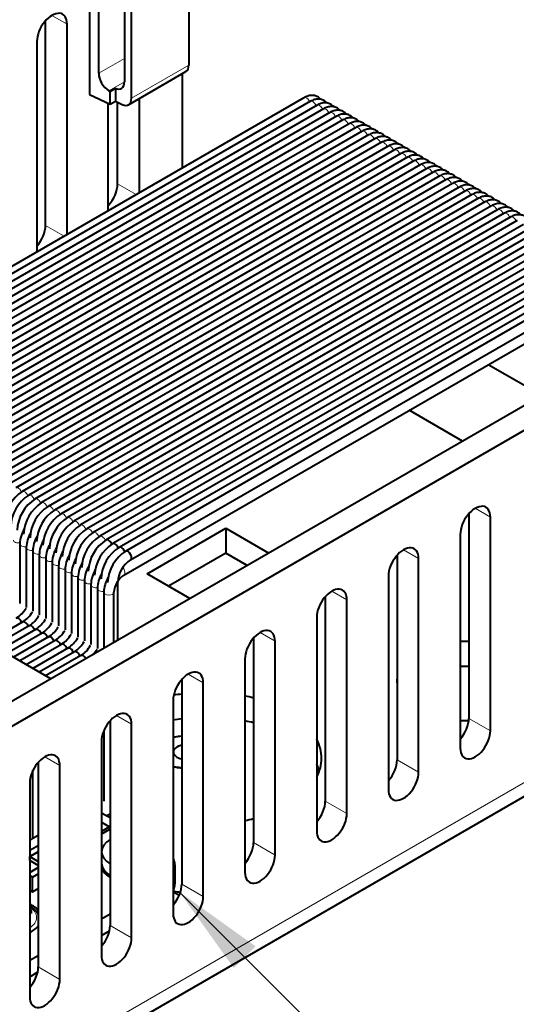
# Model space of a CAD drawing. Header units: millimetres. Extents: x 0 to 594, y -2 to 419.
# Tile 29 of 34: x 519 to 554, y 211 to 279. Entities that reach past the tile are written whole.
import ezdxf
from ezdxf.enums import TextEntityAlignment as Align

# ---------------------------------------------------------------- set-up
doc = ezdxf.new("R2010")
doc.units = ezdxf.units.MM
for name, color, linetype in [('CB000601.00.00', 7, 'Continuous'), ('CB000601.00_', 7, 'Continuous'), ('Default', 7, 'Continuous'), ('DSS00001.01_REV.', 7, 'Continuous'), ('FS000018', 7, 'Continuous'), ('IS000056.00', 7, 'Continuous'), ('LITEMOD_INGOMBRO', 7, 'Continuous'), ('ME000841.00', 7, 'Continuous'), ('ME001043.02_REV.', 7, 'Continuous'), ('VI000022', 7, 'Continuous'), ('VI000057', 7, 'Continuous')]:
    doc.layers.add(name, color=color, linetype=linetype)
doc.styles.add('SEACAD_Solid_Edge_ISOI', font='seisoi.ttf')

# ---------------------------------------------------------------- blocks, each defined once
blk = doc.blocks.new('SEANNOT_GROUP')
at = {"layer": 'Default', "linetype": 'Continuous', "lineweight": 18}
blk.add_hatch(color=7, dxfattribs=at).paths.add_polyline_path([(535.545, 214.851), (530.306, 218.593), (534.048, 213.354)])
at = {"layer": 'Default', "color": 7, "linetype": 'Continuous', "lineweight": 18}
blk.add_lwpolyline([(550.536, 198.363), (530.306, 218.593)], dxfattribs=at)
blk.add_circle((555.026, 193.872), 6.35, dxfattribs=at)
at = {"layer": 'Default', "color": 7, "linetype": 'Continuous', "lineweight": 5, "style": 'SEACAD_Solid_Edge_ISOI'}
blk.add_text('7', height=6.35, dxfattribs=at).set_placement((552.501, 197.047), align=Align.TOP_LEFT)
blk = doc.blocks.new('SE1')
at = {"layer": 'CB000601.00.00', "color": 7, "linetype": 'Continuous', "lineweight": 40}
for p, q in [((526.469, 240.46), (559.715, 259.655)), ((555.276, 252.844), (551.596, 254.968)), ((549.831, 249.7), (546.151, 251.824)), ((519.291, 242.615), (519.291, 238.488)), ((519.736, 242.358), (519.737, 238.23)), ((520.182, 242.1), (520.182, 237.973)), ((520.628, 241.843), (520.628, 237.716)), ((521.073, 241.586), (521.074, 237.459)), ((521.519, 241.329), (521.519, 237.202)), ((521.964, 241.072), (521.965, 236.945)), ((522.41, 240.815), (522.41, 236.688)), ((522.855, 240.558), (522.856, 236.431)), ((523.301, 240.301), (523.301, 236.174)), ((523.746, 240.044), (523.747, 235.917)), ((524.192, 239.787), (524.192, 235.66)), ((524.637, 239.529), (524.638, 235.403)), ((525.083, 239.272), (525.083, 235.412)), ((525.783, 235.816), (525.783, 239.272)), ((525.084, 229.718), (525.084, 224.862))]:
    blk.add_line(p, q, dxfattribs=at)
for centre, radius, start, end in [((521.366, 242.558), 2.076, 148.83026, 178.43203), ((521.811, 242.301), 2.076, 148.83037, 178.43212), ((522.257, 242.044), 2.076, 148.83047, 178.43222), ((522.702, 241.787), 2.075, 148.83058, 178.43231), ((523.148, 241.529), 2.075, 148.83069, 178.43241), ((523.593, 241.272), 2.075, 148.8308, 178.4325), ((524.038, 241.015), 2.075, 148.83091, 178.4326), ((524.484, 240.758), 2.075, 148.83102, 178.43269), ((524.929, 240.501), 2.075, 148.83113, 178.43279), ((525.375, 240.244), 2.075, 148.83123, 178.43289), ((525.82, 239.987), 2.074, 148.83134, 178.43298), ((526.265, 239.73), 2.074, 148.83145, 178.43308), ((526.711, 239.473), 2.074, 148.83156, 178.43317), ((527.331, 239.171), 1.551, 123.76193, 176.24705), ((527.156, 239.216), 2.074, 148.83166, 178.43327)]:
    blk.add_arc(centre, radius, start, end, dxfattribs=at)
at = {"layer": 'CB000601.00.00', "color": 7, "linetype": 'Continuous', "lineweight": 13}
for centre, major_axis, ratio, start_param, end_param in [((519.195, 242.872), (0.35, 0), 0.577277, 3.142054, 5.046824), ((519.641, 242.615), (0.35, 0), 0.577277, 3.142054, 5.046824), ((520.086, 242.358), (0.35, 0), 0.577277, 3.142054, 5.046824), ((520.532, 242.1), (0.35, 0), 0.577277, 3.142054, 5.046824), ((520.978, 241.843), (0.35, 0), 0.577277, 3.142054, 5.046824), ((521.423, 241.586), (0.35, 0), 0.577277, 3.142054, 5.046824), ((521.869, 241.329), (0.35, 0), 0.577277, 3.142054, 5.046824), ((522.314, 241.072), (0.35, 0), 0.577277, 3.142054, 5.046824), ((522.76, 240.815), (0.35, 0), 0.577277, 3.142054, 5.046824), ((523.205, 240.558), (0.35, 0), 0.577277, 3.142054, 5.046824), ((526.294, 240.764), (0.175, -0.303), 0.57735, 0.013365, 1.967216), ((523.651, 240.301), (0.35, 0), 0.577277, 3.142054, 5.046824), ((524.096, 240.044), (0.35, 0), 0.577277, 3.142054, 5.046824), ((524.542, 239.787), (0.35, 0), 0.577277, 3.142054, 5.046824), ((524.987, 239.53), (0.35, 0), 0.577277, 3.142054, 5.046824), ((525.433, 239.272), (0.35, 0), 0.577277, 3.142054, 6.273809)]:
    blk.add_ellipse(centre, major_axis=major_axis, ratio=ratio, start_param=start_param, end_param=end_param, dxfattribs=at)
at = {"layer": 'CB000601.00_', "color": 7, "linetype": 'Continuous', "lineweight": 40}
for p, q in [((538.885, 273.389), (505.639, 254.195)), ((539.342, 273.138), (506.097, 253.944)), ((539.788, 272.881), (506.542, 253.686)), ((540.233, 272.624), (506.987, 253.429)), ((540.679, 272.367), (507.433, 253.172)), ((541.124, 272.109), (507.878, 252.915)), ((541.57, 271.852), (508.324, 252.658)), ((542.015, 271.595), (508.769, 252.4)), ((542.46, 271.338), (509.214, 252.143)), ((542.906, 271.08), (509.66, 251.886)), ((543.351, 270.823), (510.105, 251.629)), ((543.797, 270.566), (510.551, 251.371)), ((544.242, 270.309), (510.996, 251.114)), ((544.687, 270.051), (511.442, 250.857)), ((545.133, 269.794), (511.887, 250.6)), ((545.578, 269.537), (512.332, 250.342)), ((546.024, 269.28), (512.778, 250.085)), ((546.469, 269.023), (513.223, 249.828)), ((546.915, 268.765), (513.669, 249.571)), ((547.36, 268.508), (514.114, 249.314)), ((547.805, 268.251), (514.56, 249.056)), ((548.251, 267.994), (515.005, 248.799)), ((548.696, 267.736), (515.45, 248.542)), ((549.142, 267.479), (515.896, 248.285)), ((549.587, 267.222), (516.341, 248.027)), ((550.033, 266.965), (516.787, 247.77)), ((550.478, 266.707), (517.232, 247.513)), ((550.923, 266.45), (517.677, 247.256)), ((551.369, 266.193), (518.123, 246.998)), ((551.814, 265.936), (518.568, 246.741)), ((552.26, 265.679), (519.014, 246.484)), ((552.705, 265.421), (519.459, 246.227)), ((553.15, 265.164), (519.905, 245.97)), ((553.596, 264.907), (520.35, 245.712)), ((554.041, 264.65), (520.795, 245.455)), ((554.487, 264.392), (521.241, 245.198)), ((554.932, 264.135), (521.686, 244.941)), ((555.378, 263.878), (522.132, 244.683)), ((555.823, 263.621), (522.577, 244.426)), ((556.268, 263.364), (523.022, 244.169)), ((556.714, 263.106), (523.468, 243.912)), ((557.159, 262.849), (523.913, 243.655)), ((557.605, 262.592), (524.359, 243.397)), ((558.05, 262.335), (524.804, 243.14)), ((558.496, 262.077), (525.25, 242.883)), ((558.941, 261.82), (525.695, 242.626)), ((559.386, 261.563), (526.14, 242.368)), ((559.837, 261.308), (526.591, 242.113)), ((526.924, 241.499), (560.17, 260.694)), ((526.038, 236.045), (526.038, 239.958)), ((519.49, 237.223), (517.186, 235.893)), ((519.935, 236.966), (517.586, 235.61)), ((520.381, 236.709), (517.951, 235.306)), ((520.826, 236.451), (518.397, 235.049)), ((521.272, 236.194), (518.842, 234.792)), ((521.717, 235.937), (519.288, 234.534)), ((521.425, 233.3), (517.587, 235.516)), ((522.162, 235.68), (519.733, 234.277)), ((522.608, 235.423), (520.179, 234.02)), ((523.053, 235.165), (520.624, 233.763)), ((523.499, 234.908), (521.069, 233.506))]:
    blk.add_line(p, q, dxfattribs=at)
for centre, radius, start, end in [((520.95, 243.926), 2.742, 122.93901, 177.165), ((521.396, 243.668), 2.742, 122.94058, 177.16658), ((521.841, 243.411), 2.742, 122.94215, 177.16815), ((522.286, 243.154), 2.742, 122.94372, 177.16973), ((522.732, 242.897), 2.742, 122.94529, 177.17131), ((523.177, 242.64), 2.742, 122.94686, 177.17288), ((523.623, 242.382), 2.742, 122.94844, 177.17446), ((524.068, 242.125), 2.742, 122.95001, 177.17604), ((524.514, 241.868), 2.742, 122.95158, 177.17762), ((524.959, 241.611), 2.742, 122.95315, 177.17919), ((525.405, 241.354), 2.742, 122.95472, 177.18077), ((525.85, 241.096), 2.742, 122.95629, 177.18235), ((526.296, 240.839), 2.742, 122.95786, 177.18393), ((526.741, 240.582), 2.742, 122.95943, 177.1855), ((527.187, 240.325), 2.742, 122.96101, 177.18708), ((527.632, 240.068), 2.742, 122.96258, 177.18866), ((528.088, 239.805), 2.752, 122.96403, 177.19012), ((527.986, 239.863), 1.95, 122.98227, 177.20856), ((517.919, 239.226), 2.077, 302.81795, 329.91168), ((518.364, 238.969), 2.077, 302.81608, 329.9093), ((518.81, 238.712), 2.077, 302.81421, 329.90691), ((519.255, 238.455), 2.077, 302.81234, 329.90453), ((519.701, 238.197), 2.077, 302.81047, 329.90214), ((520.146, 237.94), 2.077, 302.8086, 329.89976), ((520.592, 237.683), 2.077, 302.80673, 329.89737), ((521.037, 237.426), 2.077, 302.80487, 329.89499), ((521.483, 237.169), 2.077, 302.803, 329.8926), ((521.928, 236.911), 2.077, 302.80113, 329.89022), ((523.173, 236.193), 2.869, 355.30998, 357.03689), ((522.374, 236.654), 2.077, 302.79926, 329.88783), ((522.819, 236.397), 2.077, 317.04079, 329.88545)]:
    blk.add_arc(centre, radius, start, end, dxfattribs=at)
at = {"layer": 'CB000601.00_', "color": 7, "linetype": 'Continuous', "lineweight": 13}
for centre, start_param, end_param in [((539.06, 273.086), 1.290586, 3.142369), ((539.506, 272.829), 1.290586, 3.076629), ((539.951, 272.572), 1.290586, 3.076629), ((540.396, 272.315), 1.290586, 3.076629), ((540.842, 272.057), 1.290586, 3.076629), ((541.287, 271.8), 1.290586, 3.076629), ((541.733, 271.543), 1.290586, 3.076629), ((542.178, 271.286), 1.290586, 3.076629), ((542.624, 271.029), 1.290586, 3.076629), ((543.069, 270.771), 1.290586, 3.076629), ((543.514, 270.514), 1.290586, 3.076629), ((543.96, 270.257), 1.290586, 3.076629), ((544.405, 270), 1.290586, 3.076629), ((544.851, 269.742), 1.290586, 3.076629), ((545.296, 269.485), 1.290586, 3.076629), ((545.742, 269.228), 1.290586, 3.076629), ((546.187, 268.971), 1.290586, 3.076629), ((546.632, 268.713), 1.290586, 3.076629), ((547.078, 268.456), 1.290586, 3.076629), ((547.523, 268.199), 1.290586, 3.076629), ((547.969, 267.942), 1.290586, 3.076629), ((548.414, 267.685), 1.290586, 3.076629), ((548.859, 267.427), 1.290586, 3.076629), ((549.305, 267.17), 1.290586, 3.076629), ((549.75, 266.913), 1.290586, 3.076629), ((550.196, 266.656), 1.290586, 3.076629), ((550.641, 266.398), 1.290586, 3.076629), ((551.087, 266.141), 1.290586, 3.076629), ((551.532, 265.884), 1.290586, 3.076629), ((551.977, 265.627), 1.290586, 3.076629), ((552.423, 265.37), 1.290586, 3.076629), ((552.868, 265.112), 1.290586, 3.076629), ((553.314, 264.855), 1.290586, 3.076629), ((519.177, 246.175), 1.236489, 3.077382), ((519.622, 245.918), 1.236489, 3.077395), ((520.068, 245.661), 1.236489, 3.077408), ((520.513, 245.403), 1.236489, 3.077421), ((520.959, 245.146), 1.236489, 3.077434), ((521.404, 244.889), 1.236489, 3.077447), ((521.849, 244.632), 1.236489, 3.07746), ((522.295, 244.374), 1.236489, 3.077473), ((522.74, 244.117), 1.236489, 3.077486), ((523.186, 243.86), 1.236489, 3.077499), ((523.631, 243.603), 1.236489, 3.077512), ((524.077, 243.345), 1.236489, 3.077525), ((524.522, 243.088), 1.236489, 3.077537), ((524.967, 242.831), 1.236489, 3.07755)]:
    blk.add_ellipse(centre, major_axis=(0.175, -0.303), ratio=0.577277, start_param=start_param, end_param=end_param, dxfattribs=at)
at = {"layer": 'CB000601.00_', "color": 7, "linetype": 'Continuous', "lineweight": 40}
for centre, major_axis, ratio, start_param, end_param in [((525.413, 242.574), (0.175, -0.303), 0.577277, 1.236489, 3.077563), ((525.858, 242.317), (0.175, -0.303), 0.577277, 1.236489, 3.077576), ((526.304, 242.059), (0.175, -0.303), 0.577277, 1.236489, 3.077589), ((526.749, 241.802), (-0.175, 0.303), 0.577277, 3.12984, 6.191671), ((525.688, 239.958), (0.35, 0), 0.577424, -0.800238, 0.014348), ((519.208, 237.171), (0.175, -0.303), 0.577277, 1.290586, 3.076629), ((519.653, 236.914), (0.175, -0.303), 0.577277, 1.290586, 3.076629), ((520.098, 236.657), (0.175, -0.303), 0.577277, 1.290586, 3.076629), ((520.544, 236.4), (0.175, -0.303), 0.577277, 1.290586, 3.076629), ((520.989, 236.142), (0.175, -0.303), 0.577277, 1.290586, 3.076629), ((521.435, 235.885), (0.175, -0.303), 0.577277, 1.290586, 3.076629), ((521.88, 235.628), (0.175, -0.303), 0.577277, 1.290586, 3.076629), ((522.326, 235.371), (0.175, -0.303), 0.577277, 1.290586, 3.076629), ((525.688, 236.045), (0.35, 0), 0.577424, -1.295701, -0.909489), ((525.688, 236.045), (0.35, 0), 0.577424, -0.66118, -0.000649), ((522.771, 235.113), (0.175, -0.303), 0.577277, 1.290586, 3.076629), ((523.216, 234.856), (0.175, -0.303), 0.577277, 1.290586, 3.076629), ((523.662, 234.599), (0.175, -0.303), 0.577277, 1.551971, 3.076629)]:
    blk.add_ellipse(centre, major_axis=major_axis, ratio=ratio, start_param=start_param, end_param=end_param, dxfattribs=at)
for points, knots in [([(540.045, 273.267), (539.998, 273.326), (539.887, 273.43), (539.673, 273.531), (539.42, 273.562), (539.144, 273.517), (538.979, 273.437), (538.885, 273.389)], [0.328939, 0.328939, 0.328939, 0.328939, 0.4535399, 0.5901984, 0.7299315, 0.8680606, 1, 1, 1, 1]), ([(540.487, 273.015), (540.451, 273.06), (540.352, 273.156), (540.157, 273.262), (539.903, 273.305), (539.617, 273.267), (539.443, 273.187), (539.342, 273.138)], [0.3345942, 0.3345942, 0.3345942, 0.3345942, 0.431713, 0.5696414, 0.7138433, 0.8591323, 1, 1, 1, 1]), ([(540.933, 272.758), (540.896, 272.802), (540.798, 272.899), (540.602, 273.005), (540.348, 273.047), (540.062, 273.01), (539.888, 272.93), (539.788, 272.881)], [0.3345574, 0.3345574, 0.3345574, 0.3345574, 0.431713, 0.5696414, 0.7138431, 0.8591322, 1, 1, 1, 1]), ([(541.378, 272.5), (541.342, 272.545), (541.243, 272.642), (541.048, 272.747), (540.794, 272.79), (540.508, 272.753), (540.334, 272.672), (540.233, 272.624)], [0.3345206, 0.3345206, 0.3345206, 0.3345206, 0.4317131, 0.5696415, 0.713843, 0.859132, 1, 1, 1, 1]), ([(541.824, 272.243), (541.787, 272.288), (541.689, 272.385), (541.493, 272.49), (541.239, 272.533), (540.953, 272.496), (540.779, 272.415), (540.679, 272.367)], [0.3344838, 0.3344838, 0.3344838, 0.3344838, 0.4317132, 0.5696415, 0.7138429, 0.8591318, 1, 1, 1, 1]), ([(542.269, 271.986), (542.233, 272.031), (542.134, 272.127), (541.939, 272.233), (541.684, 272.276), (541.399, 272.239), (541.224, 272.158), (541.124, 272.109)], [0.334447, 0.334447, 0.334447, 0.334447, 0.4317133, 0.5696415, 0.7138427, 0.8591316, 1, 1, 1, 1]), ([(542.715, 271.729), (542.678, 271.774), (542.58, 271.87), (542.384, 271.976), (542.13, 272.019), (541.844, 271.981), (541.67, 271.901), (541.57, 271.852)], [0.3344103, 0.3344103, 0.3344103, 0.3344103, 0.4317134, 0.5696415, 0.7138426, 0.8591314, 1, 1, 1, 1]), ([(543.16, 271.472), (543.123, 271.517), (543.025, 271.613), (542.829, 271.719), (542.575, 271.761), (542.289, 271.724), (542.115, 271.643), (542.015, 271.595)], [0.3343735, 0.3343735, 0.3343735, 0.3343735, 0.4317134, 0.5696415, 0.7138425, 0.8591312, 1, 1, 1, 1]), ([(543.606, 271.214), (543.569, 271.259), (543.47, 271.356), (543.275, 271.461), (543.021, 271.504), (542.735, 271.467), (542.561, 271.386), (542.46, 271.338)], [0.3343367, 0.3343367, 0.3343367, 0.3343367, 0.4317135, 0.5696415, 0.7138424, 0.859131, 1, 1, 1, 1]), ([(544.051, 270.957), (544.014, 271.002), (543.916, 271.099), (543.72, 271.204), (543.466, 271.247), (543.18, 271.21), (543.006, 271.129), (542.906, 271.08)], [0.3342999, 0.3342999, 0.3342999, 0.3342999, 0.4317136, 0.5696415, 0.7138422, 0.8591308, 1, 1, 1, 1]), ([(544.497, 270.7), (544.46, 270.745), (544.361, 270.842), (544.166, 270.947), (543.911, 270.99), (543.626, 270.953), (543.452, 270.872), (543.351, 270.823)], [0.3342631, 0.3342631, 0.3342631, 0.3342631, 0.4317137, 0.5696415, 0.7138421, 0.8591306, 1, 1, 1, 1]), ([(544.942, 270.443), (544.905, 270.488), (544.807, 270.584), (544.611, 270.69), (544.357, 270.733), (544.071, 270.695), (543.897, 270.615), (543.797, 270.566)], [0.3342264, 0.3342264, 0.3342264, 0.3342264, 0.4317138, 0.5696415, 0.713842, 0.8591304, 1, 1, 1, 1]), ([(545.388, 270.186), (545.351, 270.231), (545.252, 270.327), (545.056, 270.433), (544.802, 270.475), (544.516, 270.438), (544.342, 270.357), (544.242, 270.309)], [0.3341896, 0.3341896, 0.3341896, 0.3341896, 0.4317139, 0.5696415, 0.7138418, 0.8591302, 1, 1, 1, 1]), ([(545.833, 269.928), (545.796, 269.973), (545.698, 270.07), (545.502, 270.176), (545.248, 270.218), (544.962, 270.181), (544.788, 270.1), (544.687, 270.051)], [0.3341528, 0.3341528, 0.3341528, 0.3341528, 0.4317139, 0.5696415, 0.7138417, 0.8591301, 1, 1, 1, 1]), ([(546.279, 269.671), (546.242, 269.716), (546.143, 269.813), (545.947, 269.918), (545.693, 269.961), (545.407, 269.924), (545.233, 269.843), (545.133, 269.794)], [0.334116, 0.334116, 0.334116, 0.334116, 0.431714, 0.5696415, 0.7138416, 0.8591299, 1, 1, 1, 1]), ([(546.724, 269.414), (546.687, 269.459), (546.589, 269.556), (546.393, 269.661), (546.139, 269.704), (545.853, 269.666), (545.679, 269.586), (545.578, 269.537)], [0.3340793, 0.3340793, 0.3340793, 0.3340793, 0.4317141, 0.5696415, 0.7138415, 0.8591297, 1, 1, 1, 1]), ([(547.17, 269.157), (547.133, 269.202), (547.034, 269.298), (546.838, 269.404), (546.584, 269.447), (546.298, 269.409), (546.124, 269.328), (546.024, 269.28)], [0.3340425, 0.3340425, 0.3340425, 0.3340425, 0.4317142, 0.5696415, 0.7138413, 0.8591295, 1, 1, 1, 1]), ([(547.615, 268.9), (547.578, 268.945), (547.479, 269.041), (547.284, 269.147), (547.029, 269.189), (546.744, 269.152), (546.569, 269.071), (546.469, 269.023)], [0.3340057, 0.3340057, 0.3340057, 0.3340057, 0.4317143, 0.5696415, 0.7138412, 0.8591293, 1, 1, 1, 1]), ([(548.061, 268.642), (548.024, 268.688), (547.925, 268.784), (547.729, 268.89), (547.475, 268.932), (547.189, 268.895), (547.015, 268.814), (546.915, 268.765)], [0.3339689, 0.3339689, 0.3339689, 0.3339689, 0.4317143, 0.5696415, 0.7138411, 0.8591291, 1, 1, 1, 1]), ([(548.506, 268.385), (548.469, 268.43), (548.37, 268.527), (548.174, 268.633), (547.92, 268.675), (547.634, 268.638), (547.46, 268.557), (547.36, 268.508)], [0.3339322, 0.3339322, 0.3339322, 0.3339322, 0.4317144, 0.5696415, 0.7138409, 0.8591289, 1, 1, 1, 1]), ([(548.951, 268.128), (548.915, 268.173), (548.816, 268.27), (548.62, 268.375), (548.366, 268.418), (548.08, 268.38), (547.906, 268.299), (547.805, 268.251)], [0.3338954, 0.3338954, 0.3338954, 0.3338954, 0.4317145, 0.5696415, 0.7138408, 0.8591287, 1, 1, 1, 1]), ([(549.397, 267.871), (549.36, 267.916), (549.261, 268.013), (549.065, 268.118), (548.811, 268.161), (548.525, 268.123), (548.351, 268.042), (548.251, 267.994)], [0.3338586, 0.3338586, 0.3338586, 0.3338586, 0.4317146, 0.5696415, 0.7138407, 0.8591285, 1, 1, 1, 1]), ([(549.842, 267.614), (549.805, 267.659), (549.707, 267.755), (549.511, 267.861), (549.256, 267.903), (548.971, 267.866), (548.797, 267.785), (548.696, 267.736)], [0.3338219, 0.3338219, 0.3338219, 0.3338219, 0.4317147, 0.5696415, 0.7138406, 0.8591283, 1, 1, 1, 1]), ([(550.288, 267.356), (550.251, 267.402), (550.152, 267.498), (549.956, 267.604), (549.702, 267.646), (549.416, 267.609), (549.242, 267.528), (549.142, 267.479)], [0.3337851, 0.3337851, 0.3337851, 0.3337851, 0.4317148, 0.5696415, 0.7138404, 0.8591282, 1, 1, 1, 1]), ([(550.733, 267.099), (550.696, 267.144), (550.598, 267.241), (550.402, 267.347), (550.147, 267.389), (549.861, 267.351), (549.687, 267.271), (549.587, 267.222)], [0.3337484, 0.3337484, 0.3337484, 0.3337484, 0.4317148, 0.5696415, 0.7138403, 0.859128, 1, 1, 1, 1]), ([(551.179, 266.842), (551.142, 266.887), (551.043, 266.984), (550.847, 267.089), (550.593, 267.132), (550.307, 267.094), (550.133, 267.013), (550.032, 266.965)], [0.3337116, 0.3337116, 0.3337116, 0.3337116, 0.4317149, 0.5696415, 0.7138402, 0.8591278, 1, 1, 1, 1]), ([(551.624, 266.585), (551.587, 266.63), (551.489, 266.727), (551.292, 266.832), (551.038, 266.875), (550.752, 266.837), (550.578, 266.756), (550.478, 266.707)], [0.3336748, 0.3336748, 0.3336748, 0.3336748, 0.431715, 0.5696415, 0.7138401, 0.8591276, 1, 1, 1, 1]), ([(552.07, 266.328), (552.033, 266.373), (551.934, 266.47), (551.738, 266.575), (551.484, 266.617), (551.198, 266.58), (551.024, 266.499), (550.923, 266.45)], [0.3336381, 0.3336381, 0.3336381, 0.3336381, 0.4317151, 0.5696416, 0.7138399, 0.8591274, 1, 1, 1, 1]), ([(552.515, 266.07), (552.478, 266.116), (552.379, 266.212), (552.183, 266.318), (551.929, 266.36), (551.643, 266.323), (551.469, 266.242), (551.369, 266.193)], [0.3336013, 0.3336013, 0.3336013, 0.3336013, 0.4317152, 0.5696416, 0.7138398, 0.8591272, 1, 1, 1, 1]), ([(552.961, 265.813), (552.924, 265.859), (552.825, 265.955), (552.629, 266.061), (552.374, 266.103), (552.089, 266.065), (551.914, 265.984), (551.814, 265.936)], [0.3335646, 0.3335646, 0.3335646, 0.3335646, 0.4317153, 0.5696416, 0.7138397, 0.859127, 1, 1, 1, 1]), ([(553.406, 265.556), (553.369, 265.601), (553.27, 265.698), (553.074, 265.804), (552.82, 265.846), (552.534, 265.808), (552.36, 265.727), (552.26, 265.679)], [0.3335278, 0.3335278, 0.3335278, 0.3335278, 0.4317153, 0.5696416, 0.7138395, 0.8591268, 1, 1, 1, 1]), ([(553.852, 265.299), (553.815, 265.344), (553.716, 265.441), (553.519, 265.546), (553.265, 265.589), (552.979, 265.551), (552.805, 265.47), (552.705, 265.421)], [0.3334911, 0.3334911, 0.3334911, 0.3334911, 0.4317154, 0.5696416, 0.7138394, 0.8591266, 1, 1, 1, 1]), ([(554.297, 265.042), (554.26, 265.087), (554.161, 265.184), (553.965, 265.289), (553.711, 265.331), (553.425, 265.294), (553.251, 265.213), (553.15, 265.164)], [0.3334543, 0.3334543, 0.3334543, 0.3334543, 0.4317155, 0.5696416, 0.7138393, 0.8591264, 1, 1, 1, 1])]:
    blk.add_open_spline(points, degree=3, knots=knots, dxfattribs=at)
at = {"layer": 'DSS00001.01_REV.', "color": 7, "linetype": 'Continuous', "lineweight": 13}
for centre, major_axis, start_param, end_param in [((518.555, 216.839), (1.89, 0), 0, 0.72554), ((518.555, 216.839), (1.89, 0), 5.557645, 6.283185), ((518.555, 216.668), (-2.1, 0), 2.62248, 2.844426)]:
    blk.add_ellipse(centre, major_axis=major_axis, ratio=0.57735, start_param=start_param, end_param=end_param, dxfattribs=at)
at = {"layer": 'DSS00001.01_REV.', "color": 7, "linetype": 'Continuous', "lineweight": 40}
blk.add_open_spline([(520.575, 217.032), (520.542, 217.107), (520.428, 217.285), (520.221, 217.481), (520.043, 217.595), (519.979, 217.631)], degree=3, knots=[0.1458609, 0.1458609, 0.1458609, 0.1458609, 0.2371864, 0.3668409, 0.4341488, 0.4341488, 0.4341488, 0.4341488], dxfattribs=at)
at = {"layer": 'FS000018', "color": 7, "linetype": 'Continuous', "lineweight": 40}
for p, q in [((524.101, 283.321), (524.101, 273.604)), ((530.946, 283.532), (530.946, 275.64)), ((526.986, 273.354), (526.986, 281.246)), ((524.729, 275.076), (524.729, 281.157)), ((526.501, 280.334), (526.501, 274.484)), ((526.783, 272.905), (530.743, 275.192)), ((525.43, 273.866), (525.427, 273.867)), ((525.511, 273.824), (525.883, 274.038)), ((525.511, 272.932), (525.511, 273.824)), ((525.883, 274.038), (525.883, 273.147)), ((524.101, 273.604), (525.511, 272.932)), ((525.511, 272.932), (525.883, 273.147)), ((525.883, 273.147), (526.354, 272.922))]:
    blk.add_line(p, q, dxfattribs=at)
at = {"layer": 'FS000018', "color": 7, "linetype": 'Continuous', "lineweight": 13}
for p, q in [((526.501, 276.099), (524.729, 275.076)), ((526.986, 273.354), (530.946, 275.64)), ((525.427, 273.867), (526.501, 274.487)), ((526.501, 274.484), (525.43, 273.866))]:
    blk.add_line(p, q, dxfattribs=at)
at = {"layer": 'FS000018', "color": 7, "linetype": 'Continuous', "lineweight": 40}
for centre, major_axis, start_param, end_param in [((525.427, 274.673), (-0.493, 0.855), 0.785398, 2.356194), ((530.253, 276.04), (-0.49, 0.849), 3.141593, 3.926991), ((525.801, 274.889), (-0.495, 0.858), 2.473068, 3.926991), ((525.43, 274.674), (0.495, -0.858), -0.785398, -0.668524), ((526.293, 273.754), (-0.49, 0.849), 2.443461, 3.926991)]:
    blk.add_ellipse(centre, major_axis=major_axis, ratio=0.57735, start_param=start_param, end_param=end_param, dxfattribs=at)
at = {"layer": 'IS000056.00', "color": 7, "linetype": 'Continuous', "lineweight": 40}
for q in [(529.868, 218.512), (530.284, 218.368)]:
    blk.add_line((529.952, 218.56), q, dxfattribs=at)
at = {"layer": 'LITEMOD_INGOMBRO', "color": 7, "linetype": 'Continuous', "lineweight": 40}
for p, q in [((520.195, 222.285), (520.195, 226.993)), ((520.195, 222.285), (520.195, 226.993)), ((525.512, 223.701), (524.918, 224.044)), ((524.918, 223.406), (525.48, 223.082)), ((525.48, 223.082), (524.918, 222.758)), ((525.48, 222.916), (524.918, 222.592)), ((525.48, 222.916), (525.48, 223.082)), ((519.969, 222.155), (520.195, 222.285)), ((520.562, 222.498), (520.195, 222.285)), ((520.508, 221.769), (519.969, 221.458)), ((520.562, 221.738), (520.508, 221.769)), ((519.969, 221.052), (519.988, 221.041)), ((520.562, 220.431), (519.969, 220.774)), ((519.988, 221.041), (520.562, 221.372)), ((520.562, 221.372), (519.988, 221.041)), ((519.988, 220.763), (519.988, 221.041)), ((519.988, 221.041), (520.562, 220.709)), ((519.988, 220.763), (519.988, 221.041)), ((529.912, 220.835), (529.868, 220.909)), ((529.988, 220.614), (529.912, 220.835)), ((520.562, 220.287), (519.969, 219.944)), ((519.969, 219.944), (520.562, 220.287)), ((529.911, 219.944), (529.988, 220.165)), ((530.013, 220.389), (529.988, 220.614)), ((529.988, 220.165), (530.013, 220.389)), ((529.988, 219.021), (529.988, 220.165)), ((530.013, 219.246), (530.013, 220.389)), ((519.969, 219.745), (520.168, 219.63)), ((520.168, 219.63), (520.562, 219.858)), ((520.168, 218.613), (520.168, 219.63)), ((529.868, 219.87), (529.911, 219.944)), ((529.911, 218.801), (529.911, 219.944)), ((519.969, 218.728), (520.168, 218.613)), ((520.168, 218.613), (520.562, 218.841)), ((529.868, 218.727), (529.911, 218.801)), ((529.911, 218.801), (529.988, 219.021)), ((529.988, 219.021), (530.013, 219.246)), ((519.998, 217.435), (519.969, 217.452)), ((519.969, 217.418), (519.998, 217.435)), ((520.072, 217.335), (519.969, 217.395)), ((519.969, 217.218), (520.072, 217.278)), ((520.072, 217.278), (520.072, 217.106)), ((524.918, 216.741), (525.512, 217.083)), ((524.918, 215.597), (525.469, 215.915)), ((519.969, 213.883), (520.562, 214.226)), ((519.969, 212.74), (520.519, 213.058))]:
    blk.add_line(p, q, dxfattribs=at)
for centre, major_axis, start_param, end_param in [((518.555, 216.782), (2.205, 0), 0.425973, 0.874653), ((520.022, 217.306), (-0.07, 0), 2.356067, 3.926863), ((518.555, 216.782), (2.205, 0), 5.408532, 5.857212)]:
    blk.add_ellipse(centre, major_axis=major_axis, ratio=0.57735, start_param=start_param, end_param=end_param, dxfattribs=at)
at = {"layer": 'ME000841.00', "color": 7, "linetype": 'Continuous', "lineweight": 40}
blk.add_line((525.255, 223.85), (525.512, 223.998), dxfattribs=at)
at = {"layer": 'ME001043.02_REV.', "color": 7, "linetype": 'Continuous', "lineweight": 40}
for p, q in [((521.059, 264.579), (521.059, 278.695)), ((522.544, 263.955), (522.544, 278.468)), ((520.465, 277.267), (520.465, 262.755)), ((530.476, 275.037), (530.476, 268.534)), ((526.034, 267.451), (526.034, 273.075)), ((527.519, 273.33), (527.519, 266.827)), ((525.39, 265.598), (525.39, 272.99)), ((571.557, 262.244), (372.629, 147.392)), ((573.042, 261.386), (374.114, 146.535)), ((550.261, 244.689), (550.261, 230.573)), ((551.746, 229.716), (551.746, 244.462)), ((528.063, 240.541), (533.508, 243.685)), ((533.508, 243.685), (533.508, 241.97)), ((533.508, 243.685), (536.46, 241.98)), ((549.667, 243.261), (549.667, 228.515)), ((533.508, 241.97), (529.548, 239.684)), ((534.975, 241.123), (533.508, 241.97)), ((545.311, 241.831), (545.311, 227.715)), ((546.796, 226.858), (546.796, 241.604)), ((531.015, 238.837), (528.063, 240.541)), ((544.717, 240.404), (544.717, 225.658)), ((540.361, 238.973), (540.361, 224.857)), ((541.846, 224), (541.846, 238.746)), ((539.768, 237.546), (539.768, 222.8)), ((372.049, 120.105), (573.947, 236.671)), ((535.412, 236.115), (535.412, 222)), ((536.897, 221.142), (536.897, 235.888)), ((534.818, 234.688), (534.818, 219.942)), ((530.462, 233.258), (530.462, 219.142)), ((531.947, 218.285), (531.947, 233.031)), ((529.868, 231.83), (529.868, 217.084)), ((525.512, 230.4), (525.512, 216.284)), ((526.997, 215.427), (526.997, 230.173)), ((524.918, 228.973), (524.918, 214.227)), ((520.562, 227.542), (520.562, 213.426)), ((522.047, 212.569), (522.047, 227.315)), ((519.969, 226.115), (519.969, 211.369))]:
    blk.add_line(p, q, dxfattribs=at)
at = {"layer": 'ME001043.02_REV.', "color": 7, "linetype": 'Continuous', "lineweight": 13}
for p, q in [((521.505, 279.068), (522.544, 278.468)), ((527.317, 266.71), (526.034, 267.451)), ((521.059, 264.579), (522.342, 263.838)), ((550.706, 245.062), (551.746, 244.462)), ((545.757, 242.204), (546.796, 241.604)), ((540.807, 239.346), (541.846, 238.746)), ((574.527, 237.953), (372.629, 121.387)), ((535.857, 236.488), (536.897, 235.888)), ((530.907, 233.631), (531.947, 233.031)), ((525.958, 230.773), (526.997, 230.173)), ((550.261, 230.573), (551.746, 229.716)), ((521.008, 227.915), (522.047, 227.315)), ((545.311, 227.715), (546.796, 226.858)), ((540.361, 224.857), (541.846, 224)), ((535.412, 222), (536.897, 221.142)), ((530.462, 219.142), (531.947, 218.285)), ((525.512, 216.284), (526.997, 215.427)), ((520.562, 213.426), (522.047, 212.569))]:
    blk.add_line(p, q, dxfattribs=at)
at = {"layer": 'ME001043.02_REV.', "color": 7, "linetype": 'Continuous', "lineweight": 40}
for centre, major_axis, start_param, end_param in [((521.505, 277.868), (-0.735, -1.273), 2.356194, 5.497787), ((524.969, 266.837), (0.753, 1.303), 4.333438, 5.497787), ((520.02, 263.979), (0.735, 1.273), 4.369902, 5.497787), ((550.706, 243.861), (-0.735, -1.273), 2.356194, 5.497787), ((545.757, 241.004), (-0.735, -1.273), 2.356194, 5.497787), ((540.807, 238.146), (-0.735, -1.273), 2.356194, 5.497787), ((535.857, 235.288), (-0.735, -1.273), 2.356194, 5.497787), ((550.028, 233.145), (4.725, 0), 1.521565, 1.647368), ((530.907, 232.43), (-0.735, -1.273), 2.356194, 5.497787), ((550.028, 231.431), (-4.725, 0), 4.663158, 4.78896), ((550.028, 233.145), (4.725, 0), 3.084213, 3.198972), ((532.228, 227.819), (7.875, 0), -4.486219, -4.412806), ((532.228, 227.819), (7.875, 0), 1.154591, 1.235692), ((525.958, 229.573), (-0.735, -1.273), 2.356194, 5.497787), ((532.228, 226.105), (-7.875, 0), -1.344626, -1.266448), ((532.228, 226.105), (-7.875, 0), 4.296184, 4.377285), ((549.222, 229.973), (0.735, 1.273), 4.369902, 5.497787), ((550.028, 233.145), (4.725, 0), 4.635818, 4.759944), ((550.706, 229.115), (0.735, 1.273), 2.356194, 5.497787), ((532.228, 227.819), (7.875, 0), 0, 0.292912), ((521.008, 226.715), (-0.735, -1.273), 2.356194, 5.497787), ((532.228, 227.819), (7.875, 0), 5.990273, 6.283185), ((544.272, 227.115), (0.735, 1.273), 4.369902, 5.497787), ((532.228, 226.105), (-7.875, 0), 3.33129, 3.434505), ((545.757, 226.258), (0.735, 1.273), 2.356194, 5.497787), ((539.322, 224.257), (0.735, 1.273), 4.369902, 5.497787), ((532.228, 227.819), (7.875, 0), -1.235692, -1.154591), ((540.807, 223.4), (0.735, 1.273), 2.356194, 5.497787), ((534.372, 221.4), (0.735, 1.273), 4.369902, 5.497787), ((535.857, 220.542), (0.735, 1.273), 2.356194, 5.497787), ((529.423, 218.542), (0.735, 1.273), 4.369902, 5.497787), ((530.907, 217.685), (0.735, 1.273), 2.356194, 5.497787), ((524.473, 215.684), (0.735, 1.273), 4.369902, 5.497787), ((525.958, 214.827), (0.735, 1.273), 2.356194, 5.497787), ((519.523, 212.826), (0.735, 1.273), 4.369902, 5.497787), ((521.008, 211.969), (0.735, 1.273), 2.356194, 5.497787)]:
    blk.add_ellipse(centre, major_axis=major_axis, ratio=0.57735, start_param=start_param, end_param=end_param, dxfattribs=at)
at = {"layer": 'VI000022', "color": 7, "linetype": 'Continuous', "lineweight": 40}
for centre, radius, start, end in [((530.532, 226.987), 2.346, 94.91199, 105.99994), ((529.776, 224.111), 3.099, 81.26852, 88.39755), ((529.66, 223.607), 3.615, 77.15557, 80.67729), ((530.832, 222.169), 3.615, 254.45758, 260.67729), ((530.717, 221.665), 3.099, 261.26852, 263.47301)]:
    blk.add_arc(centre, radius, start, end, dxfattribs=at)
for centre, major_axis, start_param, end_param in [((530.744, 228.248), (-1.925, 0), 4.859561, 5.184982), ((530.744, 228.248), (-0.861, 0), 5.046563, 6.283185), ((530.744, 228.248), (-0.861, 0), 0, 1.236622), ((530.744, 228.248), (-1.925, 0), 1.098203, 1.308997), ((530.744, 228.248), (1.925, 0), 4.45059, 4.565217), ((530.744, 219.675), (1.925, 0), 4.45059, 4.514989)]:
    blk.add_ellipse(centre, major_axis=major_axis, ratio=0.57735, start_param=start_param, end_param=end_param, dxfattribs=at)
at = {"layer": 'VI000057', "color": 7, "linetype": 'Continuous', "lineweight": 40}
blk.add_line((524.932, 221.378), (524.932, 220.578), dxfattribs=at)
for centre, major_axis, start_param, end_param in [((527.032, 221.378), (2.1, 0), 2.379782, 3.903404), ((527.032, 220.435), (-2.1, 0), 6.224226, 7.044996), ((527.032, 220.578), (2.1, 0), 3.141593, 3.903404)]:
    blk.add_ellipse(centre, major_axis=major_axis, ratio=0.57735, start_param=start_param, end_param=end_param, dxfattribs=at)

msp = doc.modelspace()

# ---------------------------------------------------------------- block references
at = {"layer": 'Default'}
for name in ['SE1', 'SEANNOT_GROUP']:
    msp.add_blockref(name, (0, 0), dxfattribs=at)

doc.saveas('drawing.dxf')
